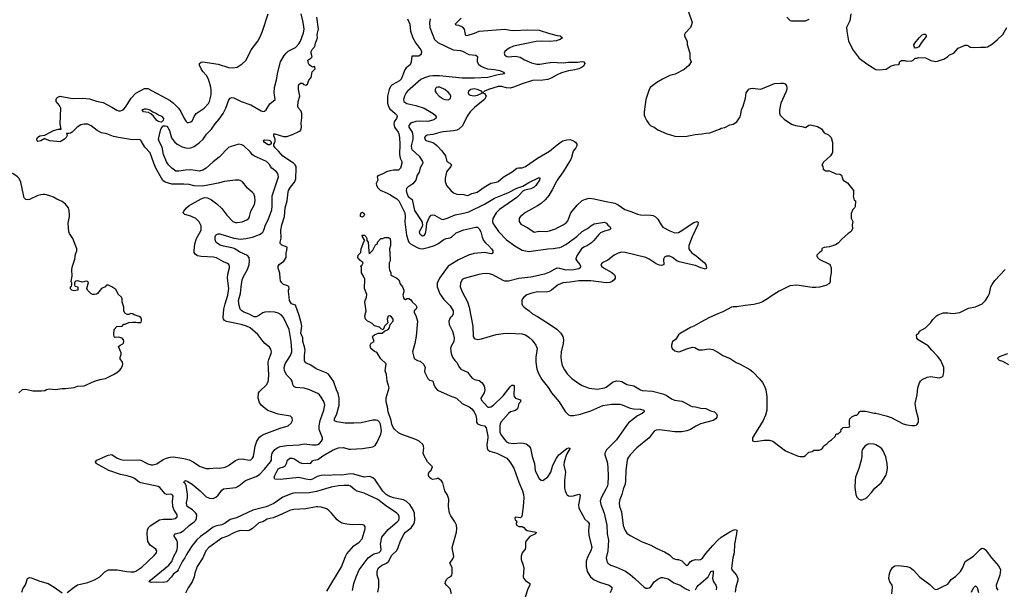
# Model space of a CAD drawing. Header units: inches. Extents: x 1771504 to 1971212, y 471788 to 643615.
# Tile 5 of 256: x 1833737 to 1845207, y 495403 to 502042. Entities that reach past the tile are written whole.
import ezdxf

# ---------------------------------------------------------------- set-up
doc = ezdxf.new("R2010")
doc.units = ezdxf.units.IN
doc.header["$MEASUREMENT"] = 0
for name, color, linetype in [('B8439', 7, 'Continuous'), ('B8449', 7, 'Continuous'), ('B8530', 7, 'Continuous'), ('B8540', 7, 'Continuous')]:
    doc.layers.add(name, color=color, linetype=linetype)

msp = doc.modelspace()

# ---------------------------------------------------------------- linework, layer by layer
at = {"layer": 'B8439', "color": 5}
for points, elevation in [([(1833726, 497694), (1833770, 497731), (1833810, 497736), (1833890, 497716), (1833990, 497716), (1834030, 497721), (1834050, 497731), (1834082, 497738), (1834150, 497731), (1834230, 497743), (1834270, 497743), (1834370, 497755), (1834410, 497771), (1834490, 497775), (1834610, 497828), (1834670, 497848), (1834738, 497862), (1834830, 497907), (1834869, 497930), (1834902, 497958), (1834918, 497978), (1834933, 498010), (1834937, 498030), (1834934, 498050), (1834909, 498090), (1834909, 498110), (1834920, 498140), (1834920, 498160), (1834888, 498232), (1834906, 498250), (1834937, 498263), (1834946, 498274), (1834949, 498290), (1834946, 498310), (1834930, 498329), (1834890, 498341), (1834850, 498338), (1834843, 498343), (1834838, 498350), (1834835, 498375), (1834838, 498430), (1834870, 498465), (1834930, 498472), (1834950, 498492), (1834967, 498493), (1835008, 498512), (1835050, 498518), (1835090, 498518), (1835110, 498511), (1835147, 498513), (1835158, 498530), (1835158, 498550), (1835148, 498570), (1835130, 498582), (1835070, 498602), (1835050, 498615), (1835030, 498618), (1835010, 498608), (1834990, 498608), (1834962, 498622), (1834949, 498649), (1834949, 498690), (1834929, 498750), (1834929, 498789), (1834922, 498810), (1834890, 498838), (1834857, 498897), (1834810, 498928), (1834770, 498948), (1834750, 498948), (1834731, 498929), (1834690, 498909), (1834642, 498850), (1834630, 498842), (1834610, 498838), (1834590, 498838), (1834570, 498848), (1834526, 498890), (1834518, 498910), (1834538, 498978), (1834526, 498990), (1834513, 498993), (1834470, 498982), (1834410, 498999), (1834390, 498995), (1834382, 498990), (1834374, 498970), (1834374, 498950), (1834378, 498938), (1834414, 498930), (1834414, 498890), (1834370, 498882), (1834346, 498890), (1834330, 498906), (1834328, 498930), (1834342, 498938), (1834346, 498950), (1834346, 498970), (1834338, 498990), (1834349, 499051), (1834346, 499130), (1834353, 499170), (1834378, 499250), (1834387, 499310), (1834401, 499350), (1834403, 499370), (1834358, 499490), (1834316, 499550), (1834309, 499570), (1834301, 499670), (1834317, 499750), (1834317, 499770), (1834314, 499814), (1834304, 499850), (1834272, 499892), (1834230, 499924), (1834170, 499949), (1834130, 499973), (1834090, 499989), (1834049, 500000)], 420), ([(1833984, 500000), (1833950, 499992), (1833850, 499946), (1833830, 499943), (1833810, 499946), (1833790, 499965), (1833784, 499983), (1833780, 500000)], 420), ([(1834290, 495368), (1834370, 495430), (1834410, 495454), (1834530, 495481), (1834610, 495514), (1834670, 495549), (1834730, 495609), (1834770, 495629), (1834872, 495632), (1834985, 495610), (1835030, 495606), (1835070, 495609), (1835090, 495616), (1835159, 495661), (1835304, 495796), (1835332, 495830), (1835336, 495850), (1835323, 495870), (1835259, 495919), (1835230, 495962), (1835222, 496050), (1835225, 496095), (1835237, 496123), (1835256, 496144), (1835366, 496214), (1835410, 496222), (1835510, 496220), (1835550, 496230), (1835570, 496250), (1835570, 496270), (1835533, 496333), (1835520, 496370), (1835518, 496430), (1835525, 496490), (1835519, 496499), (1835510, 496510), (1835494, 496514), (1835450, 496510), (1835430, 496518), (1835371, 496590), (1835350, 496602), (1835150, 496644), (1835130, 496652), (1835074, 496694), (1835050, 496706), (1834990, 496726), (1834910, 496742), (1834777, 496790), (1834628, 496870), (1834620, 496890), (1834636, 496910), (1834768, 496968), (1834810, 496973), (1834872, 496932), (1834915, 496915), (1834950, 496909), (1835130, 496913), (1835150, 496907), (1835230, 496866), (1835270, 496856), (1835290, 496856), (1835333, 496867), (1835410, 496915), (1835447, 496933), (1835490, 496945), (1835530, 496947), (1835650, 496928), (1835713, 496913), (1835757, 496890), (1835830, 496840), (1835851, 496830), (1835910, 496813), (1835950, 496810), (1836030, 496818), (1836070, 496816), (1836132, 496828), (1836170, 496845), (1836250, 496906), (1836290, 496922), (1836330, 496925), (1836410, 496907), (1836430, 496914), (1836450, 496930), (1836462, 496950), (1836479, 497070), (1836500, 497130), (1836530, 497175), (1836550, 497192), (1836584, 497210), (1836770, 497281), (1836865, 497310), (1836901, 497339), (1836914, 497370), (1836910, 497402), (1836890, 497420), (1836750, 497445), (1836669, 497470), (1836629, 497489), (1836596, 497510), (1836552, 497550), (1836530, 497581), (1836517, 497630), (1836521, 497690), (1836532, 497710), (1836612, 497788), (1836630, 497823), (1836637, 497850), (1836641, 497899), (1836630, 498050), (1836638, 498082), (1836667, 498150), (1836670, 498170), (1836662, 498202), (1836646, 498226), (1836594, 498270), (1836558, 498310), (1836512, 498372), (1836422, 498450), (1836380, 498470), (1836319, 498490), (1836145, 498525), (1836119, 498539), (1836110, 498550), (1836108, 498570), (1836117, 498670), (1836131, 498730), (1836162, 498830), (1836175, 498910), (1836157, 499030), (1836162, 499078), (1836181, 499150), (1836182, 499170), (1836172, 499190), (1836159, 499199), (1836110, 499221), (1836030, 499266), (1835994, 499274), (1835850, 499282), (1835810, 499291), (1835781, 499310), (1835770, 499330), (1835769, 499350), (1835778, 499430), (1835796, 499490), (1835852, 499590), (1835850, 499641), (1835827, 499687), (1835790, 499724), (1835730, 499754), (1835662, 499770), (1835643, 499790), (1835650, 499810), (1835681, 499850), (1835710, 499877), (1835850, 499956), (1835890, 499968), (1835926, 499966), (1835970, 499944), (1836035, 499895), (1836090, 499840), (1836150, 499763), (1836220, 499690), (1836250, 499678), (1836270, 499677), (1836330, 499685), (1836385, 499710), (1836405, 499730), (1836414, 499750), (1836429, 499810), (1836473, 499887), (1836479, 499930), (1836476, 499976), (1836469, 500000)], 380), ([(1837616, 495390), (1837629, 495470), (1837655, 495550), (1837690, 495630), (1837796, 495770), (1837850, 495810), (1837878, 495822), (1837926, 495834), (1837943, 495850), (1837947, 495870), (1837939, 495930), (1837957, 496010), (1838030, 496100), (1838136, 496190), (1838152, 496208), (1838159, 496230), (1838158, 496250), (1838150, 496272), (1838132, 496292), (1838000, 496380), (1837910, 496451), (1837750, 496522), (1837670, 496547), (1837643, 496563), (1837590, 496607), (1837570, 496613), (1837515, 496615), (1837450, 496610), (1837367, 496593), (1837196, 496544), (1837110, 496529), (1837030, 496523), (1836950, 496527), (1836910, 496520), (1836804, 496476), (1836696, 496404), (1836610, 496363), (1836454, 496326), (1836263, 496237), (1836190, 496216), (1836130, 496175), (1836090, 496154), (1836030, 496145), (1835990, 496127), (1835910, 496064), (1835842, 496018), (1835800, 495980), (1835739, 495901), (1835680, 495810), (1835661, 495770), (1835634, 495730), (1835585, 495630), (1835570, 495610), (1835530, 495585), (1835505, 495550), (1835450, 495492), (1835410, 495483), (1835333, 495487), (1835270, 495482), (1835246, 495490), (1835262, 495510), (1835475, 495685), (1835511, 495729), (1835534, 495790), (1835566, 495850), (1835576, 495890), (1835577, 495950), (1835570, 495970), (1835543, 496010), (1835534, 496030), (1835540, 496040), (1835550, 496050), (1835610, 496066), (1835650, 496089), (1835710, 496149), (1835770, 496190), (1835789, 496210), (1835798, 496230), (1835799, 496270), (1835790, 496290), (1835750, 496330), (1835690, 496367), (1835683, 496383), (1835681, 496410), (1835692, 496470), (1835692, 496512), (1835675, 496615), (1835661, 496641), (1835650, 496650), (1835657, 496663), (1835670, 496670), (1835690, 496665), (1835745, 496630), (1835839, 496550), (1835910, 496483), (1835950, 496465), (1835990, 496462), (1836023, 496477), (1836050, 496499), (1836090, 496558), (1836110, 496575), (1836254, 496590), (1836290, 496609), (1836368, 496672), (1836490, 496718), (1836530, 496741), (1836590, 496802), (1836660, 496890), (1836669, 496910), (1836670, 496950), (1836679, 496990), (1836708, 497032), (1836743, 497057), (1836770, 497067), (1836850, 497080), (1836992, 497088), (1837050, 497097), (1837150, 497086), (1837190, 497086), (1837210, 497091), (1837230, 497104), (1837254, 497130), (1837264, 497150), (1837264, 497170), (1837227, 497267), (1837227, 497310), (1837236, 497370), (1837281, 497490), (1837292, 497550), (1837283, 497583), (1837250, 497643), (1837230, 497670), (1837210, 497685), (1837115, 497730), (1837050, 497748), (1836955, 497755), (1836930, 497767), (1836919, 497790), (1836911, 497830), (1836900, 497850), (1836850, 497899), (1836821, 497950), (1836817, 497990), (1836828, 498030), (1836892, 498128), (1836907, 498170), (1836909, 498190), (1836900, 498290), (1836876, 498430), (1836810, 498570), (1836782, 498602), (1836750, 498621), (1836710, 498632), (1836650, 498639), (1836593, 498633), (1836570, 498627), (1836510, 498586), (1836490, 498578), (1836470, 498579), (1836409, 498609), (1836350, 498632), (1836323, 498650), (1836307, 498670), (1836292, 498710), (1836288, 498770), (1836311, 498850), (1836316, 498930), (1836330, 499011), (1836343, 499050), (1836391, 499130), (1836410, 499190), (1836416, 499230), (1836410, 499270), (1836390, 499292), (1836298, 499338), (1836236, 499376), (1836210, 499384), (1836110, 499401), (1836074, 499414), (1836027, 499447), (1836015, 499475), (1836013, 499510), (1836021, 499530), (1836030, 499540), (1836050, 499548), (1836070, 499547), (1836230, 499496), (1836310, 499486), (1836370, 499491), (1836450, 499507), (1836530, 499538), (1836552, 499550), (1836570, 499567), (1836582, 499590), (1836601, 499650), (1836632, 499710), (1836673, 499827), (1836680, 499870), (1836679, 499990), (1836683, 500000)], 360), ([(1837908, 495372), (1837920, 495430), (1837919, 495510), (1837902, 495570), (1837901, 495590), (1837901, 495610), (1837915, 495650), (1837950, 495682), (1838010, 495710), (1838037, 495730), (1838070, 495796), (1838130, 495855), (1838147, 495890), (1838173, 495970), (1838215, 496050), (1838233, 496070), (1838299, 496121), (1838331, 496170), (1838341, 496210), (1838335, 496290), (1838319, 496330), (1838281, 496390), (1838245, 496425), (1838210, 496445), (1838090, 496468), (1838030, 496493), (1838007, 496510), (1837969, 496549), (1837879, 496679), (1837850, 496704), (1837826, 496714), (1837810, 496717), (1837750, 496709), (1837630, 496746), (1837590, 496749), (1837490, 496734), (1837410, 496736), (1837350, 496731), (1837290, 496734), (1837250, 496730), (1837201, 496719), (1837150, 496688), (1837122, 496678), (1837070, 496687), (1836990, 496708), (1836770, 496684), (1836709, 496689), (1836703, 496703), (1836709, 496730), (1836750, 496806), (1836770, 496819), (1836809, 496831), (1836832, 496848), (1836846, 496870), (1836858, 496910), (1836885, 496930), (1836910, 496932), (1836930, 496927), (1837001, 496881), (1837030, 496869), (1837090, 496873), (1837112, 496868), (1837130, 496872), (1837150, 496899), (1837164, 496910), (1837210, 496918), (1837270, 496959), (1837390, 497029), (1837450, 497054), (1837510, 497055), (1837570, 497037), (1837590, 497035), (1837730, 497043), (1837850, 497063), (1837879, 497081), (1837903, 497117), (1837944, 497210), (1837953, 497250), (1837941, 497330), (1837930, 497350), (1837910, 497369), (1837890, 497376), (1837850, 497374), (1837716, 497344), (1837630, 497339), (1837530, 497340), (1837430, 497354), (1837406, 497366), (1837404, 497390), (1837431, 497450), (1837457, 497550), (1837460, 497630), (1837447, 497687), (1837427, 497730), (1837392, 497830), (1837335, 497910), (1837307, 497927), (1837190, 497971), (1837130, 498016), (1837070, 498044), (1837059, 498059), (1837054, 498070), (1837053, 498130), (1837061, 498190), (1837054, 498230), (1837036, 498290), (1837034, 498333), (1837014, 498390), (1837024, 498470), (1837017, 498510), (1836994, 498594), (1836950, 498715), (1836904, 498730), (1836879, 498770), (1836874, 498846), (1836868, 498870), (1836868, 498890), (1836875, 498910), (1836874, 498930), (1836860, 498940), (1836810, 498955), (1836790, 498974), (1836777, 498997), (1836770, 499030), (1836769, 499089), (1836748, 499148), (1836750, 499171), (1836761, 499190), (1836813, 499227), (1836841, 499270), (1836840, 499320), (1836850, 499354), (1836852, 499392), (1836790, 499413), (1836772, 499432), (1836772, 499450), (1836784, 499496), (1836780, 499590), (1836790, 499650), (1836821, 499750), (1836830, 499850), (1836854, 499930), (1836860, 500000)], 340), ([(1838055, 500000), (1838073, 499990), (1838130, 499953), (1838152, 499932), (1838225, 499790), (1838229, 499750), (1838225, 499685), (1838244, 499530), (1838261, 499470), (1838270, 499450), (1838290, 499428), (1838368, 499388), (1838397, 499377), (1838430, 499373), (1838509, 499391), (1838570, 499410), (1838610, 499430), (1838678, 499482), (1838707, 499493), (1838750, 499500), (1838769, 499509), (1838823, 499557), (1838910, 499594), (1839050, 499624), (1839070, 499623), (1839090, 499604), (1839109, 499570), (1839126, 499506), (1839142, 499470), (1839162, 499442), (1839199, 499410), (1839235, 499370), (1839247, 499350), (1839250, 499328), (1839242, 499318), (1839230, 499313), (1839150, 499327), (1839030, 499319), (1838964, 499296), (1838850, 499242), (1838729, 499170), (1838627, 499030), (1838600, 498970), (1838599, 498930), (1838630, 498848), (1838680, 498780), (1838750, 498706), (1838777, 498670), (1838786, 498650), (1838786, 498610), (1838770, 498583), (1838753, 498567), (1838737, 498530), (1838742, 498490), (1838779, 498410), (1838791, 498371), (1838797, 498330), (1838795, 498290), (1838761, 498230), (1838756, 498210), (1838763, 498150), (1838778, 498110), (1838806, 498070), (1838830, 498045), (1838860, 497990), (1838877, 497970), (1838955, 497935), (1838987, 497887), (1839010, 497865), (1839037, 497850), (1839090, 497838), (1839124, 497810), (1839147, 497770), (1839156, 497730), (1839146, 497694), (1839110, 497632), (1839113, 497610), (1839190, 497528), (1839210, 497525), (1839227, 497530), (1839258, 497550), (1839370, 497657), (1839450, 497764), (1839470, 497782), (1839490, 497784), (1839497, 497770), (1839499, 497750), (1839492, 497670), (1839496, 497650), (1839513, 497633), (1839572, 497612), (1839573, 497590), (1839553, 497567), (1839535, 497505), (1839512, 497488), (1839456, 497470), (1839430, 497451), (1839344, 497350), (1839335, 497330), (1839332, 497310), (1839330, 497230), (1839350, 497196), (1839390, 497145), (1839410, 497124), (1839430, 497112), (1839490, 497101), (1839570, 497110), (1839608, 497108), (1839637, 497097), (1839671, 497071), (1839687, 497047), (1839709, 496950), (1839734, 496870), (1839741, 496790), (1839748, 496770), (1839790, 496693), (1839810, 496674), (1839830, 496671), (1839890, 496713), (1839924, 496770), (1839949, 496851), (1839990, 496930), (1840000, 496944)], 340), ([(1838255, 500000), (1838263, 499983), (1838310, 499945), (1838337, 499817), (1838422, 499690), (1838428, 499652), (1838424, 499630), (1838389, 499570), (1838393, 499550), (1838410, 499533), (1838430, 499523), (1838450, 499527), (1838464, 499550), (1838473, 499590), (1838480, 499670), (1838510, 499741), (1838530, 499762), (1838550, 499767), (1838570, 499762), (1838650, 499718), (1838670, 499714), (1838730, 499733), (1838810, 499769), (1838890, 499782), (1838970, 499803), (1839150, 499892), (1839270, 499960), (1839366, 500000)], 360), ([(1838921, 500000), (1838950, 499993), (1838970, 499997), (1838975, 500000)], 380), ([(1839558, 500000), (1839530, 499970), (1839325, 499830), (1839287, 499790), (1839250, 499725), (1839244, 499690), (1839247, 499670), (1839314, 499574), (1839410, 499477), (1839505, 499405), (1839590, 499355), (1839670, 499340), (1839890, 499373), (1839950, 499376), (1840000, 499383)], 360), ([(1839907, 500000), (1839904, 499996), (1839859, 499941), (1839810, 499899), (1839769, 499871), (1839630, 499795), (1839573, 499750), (1839555, 499730), (1839555, 499690), (1839577, 499657), (1839657, 499617), (1839730, 499564), (1839790, 499578), (1839870, 499574), (1839910, 499581), (1839990, 499609), (1840000, 499615)], 380), ([(1838768, 495350), (1838750, 495410), (1838708, 495450), (1838695, 495470), (1838697, 495490), (1838710, 495516), (1838730, 495537), (1838763, 495557), (1838773, 495570), (1838777, 495590), (1838777, 495657), (1838749, 495710), (1838783, 495757), (1838793, 495787), (1838774, 495890), (1838827, 496070), (1838831, 496110), (1838826, 496150), (1838807, 496190), (1838758, 496258), (1838745, 496290), (1838732, 496370), (1838735, 496455), (1838720, 496500), (1838689, 496550), (1838665, 496645), (1838650, 496666), (1838610, 496698), (1838594, 496690), (1838550, 496684), (1838529, 496690), (1838509, 496710), (1838498, 496730), (1838498, 496750), (1838509, 496771), (1838529, 496791), (1838546, 496830), (1838489, 496890), (1838447, 496967), (1838439, 496990), (1838446, 497050), (1838442, 497070), (1838432, 497090), (1838390, 497130), (1838350, 497151), (1838190, 497207), (1838149, 497229), (1838106, 497266), (1838089, 497290), (1838071, 497330), (1838066, 497370), (1838030, 497470), (1838022, 497530), (1838005, 497590), (1838006, 497634), (1838040, 497750), (1838019, 497830), (1838010, 497906), (1837995, 497950), (1838005, 498030), (1837944, 498090), (1837900, 498160), (1837890, 498169), (1837870, 498174), (1837829, 498210), (1837821, 498250), (1837830, 498271), (1837866, 498290), (1837847, 498347), (1837850, 498355), (1837870, 498371), (1837912, 498388), (1837958, 498390), (1837988, 498412), (1838030, 498433), (1838045, 498450), (1838053, 498490), (1838087, 498530), (1838089, 498550), (1838070, 498579), (1838050, 498589), (1838030, 498588), (1838018, 498550), (1838024, 498510), (1837988, 498472), (1837972, 498428), (1837950, 498435), (1837930, 498459), (1837870, 498476), (1837842, 498502), (1837810, 498522), (1837790, 498528), (1837765, 498550), (1837757, 498590), (1837772, 498650), (1837759, 498750), (1837760, 498770), (1837777, 498810), (1837781, 498841), (1837754, 498910), (1837756, 499016), (1837747, 499047), (1837719, 499090), (1837718, 499158), (1837706, 499170), (1837722, 499178), (1837738, 499210), (1837701, 499241), (1837678, 499270), (1837682, 499298), (1837713, 499327), (1837714, 499370), (1837746, 499454), (1837758, 499470), (1837729, 499510), (1837728, 499530), (1837754, 499530), (1837770, 499514), (1837782, 499490), (1837782, 499470), (1837795, 499450), (1837803, 499343), (1837810, 499314), (1837850, 499354), (1837883, 499417), (1837906, 499430), (1837906, 499450), (1837946, 499490), (1837967, 499493), (1837990, 499502), (1838030, 499502), (1838051, 499490), (1838058, 499450), (1838056, 499410), (1838046, 499370), (1838054, 499250), (1838052, 499230), (1838042, 499210), (1838042, 499150), (1838045, 499125), (1838062, 499090), (1838062, 499070), (1838077, 499057), (1838131, 499031), (1838152, 499010), (1838162, 498990), (1838166, 498966), (1838198, 498930), (1838212, 498888), (1838212, 498870), (1838201, 498830), (1838212, 498792), (1838230, 498782), (1838250, 498791), (1838271, 498791), (1838290, 498782), (1838310, 498754), (1838350, 498714), (1838362, 498690), (1838350, 498666), (1838333, 498647), (1838332, 498630), (1838350, 498594), (1838371, 498529), (1838354, 498354), (1838340, 498270), (1838315, 498170), (1838327, 498110), (1838336, 498090), (1838370, 498070), (1838402, 498062), (1838445, 498025), (1838461, 497990), (1838453, 497950), (1838457, 497930), (1838490, 497861), (1838510, 497841), (1838550, 497832), (1838561, 497790), (1838576, 497756), (1838606, 497726), (1838750, 497657), (1838826, 497630), (1838890, 497570), (1838974, 497530), (1839006, 497506), (1839030, 497473), (1839050, 497430), (1839060, 497390), (1839060, 497350), (1839072, 497332), (1839110, 497317), (1839150, 497310), (1839170, 497286), (1839189, 497190), (1839190, 497170), (1839178, 497090), (1839181, 497050), (1839190, 497030), (1839215, 497015), (1839294, 496990), (1839390, 496945), (1839411, 496930), (1839445, 496890), (1839495, 496815), (1839551, 496651), (1839594, 496550), (1839605, 496510), (1839609, 496470), (1839602, 496370), (1839587, 496253), (1839570, 496235), (1839517, 496243), (1839510, 496242), (1839505, 496230), (1839510, 496212), (1839522, 496202), (1839527, 496190), (1839522, 496170), (1839525, 496150), (1839550, 496135), (1839590, 496134), (1839610, 496122), (1839630, 496100), (1839650, 496090), (1839752, 496070), (1839745, 496050), (1839681, 496019), (1839639, 495970), (1839631, 495950), (1839631, 495890), (1839625, 495870), (1839590, 495830), (1839579, 495790), (1839580, 495750), (1839604, 495684), (1839610, 495650), (1839602, 495550), (1839611, 495530), (1839630, 495507), (1839678, 495470), (1839679, 495450), (1839656, 495410), (1839625, 495310)], 320), ([(1840000, 499145), (1839995, 499145), (1839970, 499135), (1839910, 499100), (1839850, 499076), (1839690, 499040), (1839550, 499026), (1839430, 498996), (1839390, 498995), (1839370, 499001), (1839250, 499067), (1839210, 499080), (1839170, 499085), (1839130, 499082), (1839087, 499073), (1838913, 499027), (1838890, 499013), (1838872, 498970), (1838870, 498930), (1838893, 498870), (1838953, 498753), (1838973, 498690), (1839014, 498470), (1839019, 498350), (1839030, 498331), (1839042, 498322), (1839070, 498315), (1839117, 498323), (1839287, 498373), (1839370, 498385), (1839430, 498388), (1839590, 498381), (1839630, 498369), (1839670, 498343), (1839707, 498307), (1839749, 498250), (1839764, 498210), (1839750, 498110), (1839750, 498050), (1839761, 497970), (1839783, 497910), (1839821, 497850), (1839897, 497750), (1839932, 497692), (1840000, 497614)], 360), ([(1840000, 498943), (1839932, 498888), (1839906, 498874), (1839870, 498867), (1839770, 498871), (1839704, 498856), (1839646, 498834), (1839611, 498810), (1839596, 498790), (1839588, 498770), (1839587, 498730), (1839595, 498710), (1839614, 498690), (1839671, 498650), (1839710, 498613), (1839770, 498582), (1839910, 498494), (1839996, 498436), (1840000, 498431)], 380), ([(1837317, 495383), (1837487, 495667), (1837534, 495786), (1837550, 495817), (1837630, 495910), (1837690, 495953), (1837725, 495990), (1837763, 496110), (1837762, 496130), (1837750, 496150), (1837730, 496156), (1837690, 496160), (1837610, 496156), (1837550, 496161), (1837490, 496176), (1837456, 496196), (1837434, 496214), (1837370, 496292), (1837329, 496330), (1837310, 496341), (1837250, 496359), (1837210, 496366), (1837190, 496365), (1837070, 496340), (1836930, 496334), (1836890, 496326), (1836757, 496263), (1836690, 496237), (1836620, 496220), (1836569, 496191), (1836523, 496177), (1836450, 496112), (1836410, 496090), (1836390, 496084), (1836310, 496088), (1836270, 496079), (1836230, 496063), (1836158, 496022), (1836090, 495998), (1835940, 495890), (1835907, 495850), (1835870, 495770), (1835805, 495670), (1835777, 495590), (1835770, 495549), (1835748, 495492), (1835700, 495420), (1835670, 495359)], 380), ([(1833764, 495370), (1833774, 495410), (1833804, 495456), (1833830, 495528), (1833850, 495542), (1833870, 495539), (1833970, 495498), (1834070, 495470), (1834139, 495430), (1834230, 495361)], 380)]:
    msp.add_lwpolyline(points, dxfattribs=dict(at, elevation=elevation))
at = {"layer": 'B8439', "color": 5, "elevation": 320}
msp.add_lwpolyline([(1837730, 499741), (1837709, 499749), (1837706, 499770), (1837715, 499790), (1837730, 499797), (1837750, 499785), (1837755, 499770), (1837743, 499750)], close=True, dxfattribs=at)
at = {"layer": 'B8449', "color": 5}
for points, elevation in [([(1843449, 500000), (1843446, 499986), (1843458, 499938), (1843474, 499930), (1843470, 499866), (1843462, 499850), (1843442, 499830), (1843424, 499784), (1843422, 499730), (1843442, 499690), (1843436, 499650), (1843438, 499610), (1843425, 499575), (1843390, 499549), (1843315, 499485), (1843270, 499439), (1843241, 499419), (1843170, 499395), (1843110, 499388), (1843090, 499378), (1843082, 499370), (1843082, 499350), (1843077, 499343), (1843054, 499330), (1843024, 499296), (1843022, 499290), (1843032, 499270), (1843050, 499252), (1843170, 499194), (1843180, 499180), (1843192, 499150), (1843192, 499092), (1843178, 499030), (1843178, 498990), (1843171, 498969), (1843130, 498944), (1843054, 498926), (1843010, 498921), (1842970, 498921), (1842790, 498949), (1842710, 498941), (1842583, 498877), (1842490, 498821), (1842450, 498789), (1842390, 498755), (1842350, 498738), (1842290, 498721), (1842188, 498712), (1842090, 498695), (1842050, 498696), (1842029, 498691), (1841930, 498636), (1841870, 498615), (1841771, 498570), (1841670, 498517), (1841590, 498469), (1841550, 498453), (1841430, 498384), (1841411, 498369), (1841390, 498329), (1841371, 498310), (1841341, 498290), (1841331, 498250), (1841331, 498230), (1841338, 498210), (1841370, 498183), (1841410, 498171), (1841430, 498174), (1841496, 498204), (1841570, 498224), (1841601, 498221), (1841650, 498194), (1841690, 498194), (1841770, 498205), (1841810, 498197), (1841870, 498169), (1841929, 498129), (1842015, 498095), (1842085, 498045), (1842130, 498027), (1842244, 497964), (1842278, 497938), (1842357, 497857), (1842392, 497812), (1842415, 497770), (1842428, 497730), (1842440, 497650), (1842440, 497490), (1842426, 497434), (1842399, 497370), (1842285, 497190), (1842275, 497170), (1842272, 497132), (1842306, 497126), (1842410, 497141), (1842470, 497141), (1842510, 497131), (1842657, 497017), (1842804, 496956), (1842830, 496951), (1842870, 496951), (1842890, 496962), (1842930, 497002), (1842970, 497011), (1842990, 497025), (1843050, 497025), (1843070, 497032), (1843088, 497050), (1843103, 497077), (1843140, 497100), (1843169, 497131), (1843195, 497145), (1843235, 497185), (1843250, 497214), (1843270, 497214), (1843290, 497234), (1843302, 497238), (1843306, 497270), (1843322, 497278), (1843326, 497290), (1843387, 497293), (1843402, 497298), (1843406, 497310), (1843402, 497322), (1843402, 497370), (1843409, 497391), (1843430, 497412), (1843468, 497432), (1843490, 497434), (1843510, 497454), (1843518, 497470), (1843530, 497478), (1843590, 497478), (1843690, 497456), (1843710, 497456), (1843830, 497427), (1843890, 497406), (1844030, 497331), (1844070, 497321), (1844130, 497311), (1844170, 497312), (1844190, 497322), (1844208, 497350), (1844209, 497390), (1844181, 497490), (1844169, 497570), (1844192, 497668), (1844201, 497750), (1844219, 497810), (1844230, 497831), (1844249, 497850), (1844310, 497877), (1844350, 497884), (1844450, 497867), (1844482, 497878), (1844494, 497890), (1844502, 497938), (1844504, 497990), (1844469, 498070), (1844430, 498121), (1844361, 498190), (1844321, 498241), (1844202, 498310), (1844188, 498330), (1844186, 498370), (1844210, 498394), (1844218, 498410), (1844288, 498450), (1844320, 498480), (1844350, 498512), (1844374, 498546), (1844418, 498590), (1844438, 498602), (1844495, 498625), (1844550, 498627), (1844610, 498617), (1844690, 498631), (1844790, 498679), (1844870, 498694), (1844950, 498731), (1844989, 498770), (1845020, 498820), (1845034, 498850), (1845052, 498930), (1845064, 498956), (1845097, 499003), (1845216, 499130)], 420), ([(1840000, 499615), (1840070, 499653), (1840104, 499676), (1840124, 499696), (1840159, 499790), (1840230, 499881), (1840290, 499933), (1840330, 499952), (1840370, 499963), (1840430, 499956), (1840550, 499927), (1840670, 499903), (1840710, 499884), (1840785, 499830), (1840870, 499803), (1840935, 499775), (1840970, 499768), (1841090, 499765), (1841118, 499758), (1841144, 499744), (1841170, 499716), (1841208, 499650), (1841230, 499624), (1841310, 499581), (1841370, 499559), (1841410, 499563), (1841430, 499573), (1841590, 499679), (1841631, 499691), (1841642, 499682), (1841637, 499650), (1841570, 499510), (1841538, 499430), (1841532, 499410), (1841533, 499373), (1841547, 499347), (1841566, 499326), (1841618, 499290), (1841714, 499210), (1841730, 499190), (1841735, 499170), (1841739, 499150), (1841730, 499135), (1841670, 499151), (1841610, 499179), (1841570, 499185), (1841419, 499219), (1841392, 499232), (1841340, 499270), (1841310, 499285), (1841273, 499287), (1841247, 499273), (1841237, 499250), (1841241, 499190), (1841230, 499181), (1841210, 499179), (1841190, 499181), (1841150, 499197), (1841070, 499251), (1841030, 499270), (1840790, 499330), (1840750, 499333), (1840710, 499320), (1840663, 499297), (1840590, 499241), (1840521, 499210), (1840507, 499190), (1840514, 499170), (1840538, 499150), (1840636, 499096), (1840666, 499070), (1840675, 499050), (1840674, 499030), (1840663, 499010), (1840638, 498990), (1840610, 498980), (1840570, 498977), (1840390, 498997), (1840250, 499000), (1840150, 498982), (1840065, 498975), (1840010, 498951), (1840000, 498943)], 380), ([(1840000, 499383), (1840030, 499387), (1840050, 499393), (1840098, 499422), (1840226, 499514), (1840290, 499575), (1840352, 499608), (1840390, 499639), (1840430, 499661), (1840550, 499682), (1840573, 499670), (1840590, 499647), (1840611, 499630), (1840623, 499610), (1840608, 499592), (1840550, 499579), (1840504, 499556), (1840482, 499538), (1840426, 499470), (1840397, 499443), (1840350, 499412), (1840308, 499392), (1840280, 499370), (1840227, 499290), (1840216, 499256), (1840215, 499250), (1840227, 499230), (1840262, 499190), (1840272, 499170), (1840268, 499150), (1840250, 499140), (1840192, 499128), (1840110, 499124), (1840086, 499126), (1840030, 499144), (1840000, 499145)], 360), ([(1840000, 498431), (1840042, 498390), (1840065, 498350), (1840072, 498310), (1840069, 498270), (1840046, 498170), (1840041, 498110), (1840044, 498070), (1840058, 498010), (1840082, 497962), (1840116, 497916), (1840170, 497862), (1840250, 497801), (1840290, 497780), (1840370, 497749), (1840470, 497737), (1840550, 497750), (1840570, 497761), (1840650, 497823), (1840690, 497832), (1840731, 497830), (1840750, 497825), (1840810, 497792), (1840890, 497776), (1840970, 497728), (1840990, 497722), (1841108, 497712), (1841230, 497683), (1841267, 497667), (1841330, 497622), (1841366, 497606), (1841450, 497596), (1841490, 497578), (1841550, 497540), (1841570, 497534), (1841610, 497532), (1841670, 497516), (1841730, 497510), (1841784, 497484), (1841830, 497470), (1841856, 497450), (1841864, 497430), (1841860, 497410), (1841846, 497390), (1841815, 497370), (1841668, 497332), (1841614, 497306), (1841550, 497266), (1841510, 497251), (1841450, 497240), (1841370, 497237), (1841190, 497263), (1841150, 497258), (1841130, 497245), (1841069, 497170), (1840926, 497054), (1840848, 496970), (1840821, 496930), (1840815, 496910), (1840799, 496790), (1840796, 496670), (1840790, 496630), (1840769, 496570), (1840753, 496510), (1840728, 496450), (1840720, 496410), (1840725, 496370), (1840746, 496306), (1840769, 496149), (1840777, 496117), (1840790, 496088), (1840810, 496059), (1840847, 496030), (1840990, 495956), (1841090, 495916), (1841158, 495878), (1841250, 495842), (1841305, 495805), (1841350, 495761), (1841391, 495751), (1841410, 495751), (1841450, 495735), (1841490, 495695), (1841510, 495682), (1841530, 495697), (1841552, 495728), (1841570, 495740), (1841610, 495750), (1841650, 495747), (1841669, 495751), (1841690, 495766), (1841730, 495822), (1841810, 495914), (1841870, 495976), (1841910, 496010), (1842010, 496074), (1842050, 496094), (1842070, 496100), (1842090, 496091), (1842087, 496050), (1842065, 495930), (1842061, 495830), (1842046, 495770), (1842029, 495650), (1842033, 495630), (1842088, 495570), (1842102, 495530), (1842103, 495510), (1842078, 495430), (1842071, 495370)], 380), ([(1845260, 498020), (1845190, 498059), (1845150, 498070), (1845132, 498090), (1845139, 498110), (1845150, 498118), (1845247, 498153)], 380), ([(1840000, 497614), (1840020, 497590), (1840090, 497477), (1840130, 497437), (1840150, 497430), (1840188, 497428), (1840270, 497443), (1840390, 497482), (1840530, 497547), (1840630, 497560), (1840730, 497562), (1840755, 497555), (1840850, 497513), (1840890, 497506), (1840970, 497504), (1841007, 497490), (1841011, 497470), (1840990, 497452), (1840933, 497427), (1840830, 497344), (1840806, 497314), (1840690, 497145), (1840573, 497030), (1840552, 496990), (1840553, 496970), (1840581, 496890), (1840590, 496830), (1840593, 496713), (1840588, 496632), (1840584, 496610), (1840566, 496570), (1840509, 496470), (1840500, 496430), (1840508, 496390), (1840545, 496290), (1840578, 496150), (1840582, 496050), (1840598, 495978), (1840590, 495850), (1840570, 495770), (1840575, 495730), (1840590, 495710), (1840625, 495685), (1840690, 495662), (1840793, 495613), (1840850, 495575), (1840904, 495530), (1841010, 495430), (1841030, 495418), (1841050, 495415), (1841070, 495420), (1841090, 495434), (1841130, 495489), (1841170, 495521), (1841210, 495541), (1841230, 495543), (1841290, 495527), (1841359, 495479), (1841432, 495452), (1841490, 495414), (1841541, 495390)], 360), ([(1840000, 496944), (1840019, 496970), (1840110, 497046), (1840130, 497054), (1840150, 497050), (1840107, 496973), (1840080, 496890), (1840075, 496850), (1840094, 496770), (1840083, 496677), (1840084, 496584), (1840090, 496550), (1840103, 496523), (1840110, 496510), (1840130, 496494), (1840150, 496490), (1840190, 496494), (1840250, 496513), (1840265, 496505), (1840263, 496470), (1840247, 496387), (1840249, 496350), (1840320, 496220), (1840357, 496190), (1840371, 496170), (1840364, 496090), (1840366, 496034), (1840403, 495890), (1840390, 495850), (1840355, 495785), (1840337, 495730), (1840337, 495670), (1840349, 495610), (1840358, 495590), (1840387, 495547), (1840430, 495513), (1840490, 495488), (1840603, 495450), (1840635, 495430), (1840636, 495410), (1840616, 495364)], 340), ([(1843897, 495350), (1843906, 495430), (1843900, 495450), (1843872, 495492), (1843861, 495530), (1843867, 495570), (1843879, 495610), (1843904, 495656), (1843930, 495676), (1843970, 495680), (1844070, 495668), (1844110, 495656), (1844150, 495627), (1844224, 495544), (1844340, 495460), (1844390, 495410), (1844410, 495401), (1844430, 495404), (1844490, 495436), (1844550, 495462), (1844590, 495519), (1844644, 495556), (1844696, 495610), (1844720, 495650), (1844751, 495729), (1844850, 495790), (1844930, 495873), (1844950, 495884), (1844970, 495879), (1844990, 495862), (1845059, 495770), (1845139, 495679), (1845156, 495650), (1845161, 495630), (1845154, 495570), (1845113, 495450), (1845117, 495417), (1845130, 495393)], 380), ([(1841610, 495398), (1841627, 495430), (1841644, 495450), (1841758, 495550), (1841790, 495612), (1841810, 495620), (1841815, 495615), (1841816, 495596), (1841807, 495530), (1841819, 495490), (1841847, 495450), (1841854, 495430), (1841850, 495399)], 360), ([(1844825, 495370), (1844850, 495419), (1844870, 495443), (1844890, 495426), (1844908, 495368)], 360)]:
    msp.add_lwpolyline(points, dxfattribs=dict(at, elevation=elevation))
at = {"layer": 'B8449', "color": 5, "elevation": 420}
msp.add_lwpolyline([(1843630, 497097), (1843612, 497090), (1843582, 497070), (1843551, 497030), (1843546, 497010), (1843547, 496950), (1843541, 496910), (1843514, 496810), (1843474, 496710), (1843468, 496672), (1843465, 496590), (1843477, 496510), (1843490, 496478), (1843510, 496456), (1843530, 496446), (1843550, 496446), (1843590, 496461), (1843610, 496479), (1843659, 496530), (1843699, 496581), (1843774, 496646), (1843827, 496730), (1843840, 496770), (1843845, 496810), (1843841, 496870), (1843826, 496946), (1843797, 497017), (1843780, 497040), (1843759, 497059), (1843710, 497089), (1843690, 497094)], close=True, dxfattribs=at)
at = {"layer": 'B8530', "color": 5}
for points, elevation in [([(1836469, 500000), (1836467, 500007), (1836450, 500029), (1836390, 500079), (1836332, 500152), (1836307, 500167), (1836290, 500172), (1836248, 500172), (1836122, 500158), (1836050, 500138), (1835870, 500100), (1835770, 500104), (1835710, 500120), (1835650, 500127), (1835510, 500127), (1835430, 500147), (1835406, 500166), (1835323, 500310), (1835298, 500370), (1835259, 500490), (1835196, 500556), (1835151, 500631), (1835141, 500641), (1835127, 500647), (1835050, 500643), (1834889, 500669), (1834830, 500682), (1834752, 500710), (1834690, 500723), (1834639, 500750), (1834570, 500806), (1834530, 500824), (1834490, 500826), (1834450, 500816), (1834405, 500790), (1834350, 500733), (1834330, 500720), (1834310, 500715), (1834284, 500716), (1834282, 500710), (1834287, 500707), (1834291, 500691), (1834279, 500670), (1834258, 500650), (1834210, 500619), (1834088, 500630), (1834038, 500650), (1834030, 500658), (1833982, 500630), (1833950, 500621), (1833939, 500630), (1833937, 500650), (1833943, 500670), (1833970, 500688), (1834030, 500696), (1834130, 500750), (1834190, 500767), (1834215, 500765), (1834226, 500770), (1834214, 500774), (1834216, 500784), (1834208, 500828), (1834216, 501010), (1834202, 501042), (1834163, 501090), (1834162, 501110), (1834170, 501130), (1834180, 501140), (1834210, 501152), (1834350, 501125), (1834468, 501128), (1834550, 501118), (1834630, 501094), (1834710, 501076), (1834810, 501023), (1834867, 500987), (1834890, 500979), (1834910, 500980), (1834930, 500987), (1834950, 501001), (1834970, 501024), (1835034, 501126), (1835090, 501185), (1835190, 501240), (1835230, 501240), (1835490, 501102), (1835530, 501069), (1835586, 501010), (1835613, 500973), (1835650, 500899), (1835677, 500857), (1835690, 500845), (1835703, 500843), (1835730, 500850), (1835751, 500869), (1835770, 500913), (1835793, 500947), (1835888, 501012), (1835936, 501064), (1835950, 501090), (1835966, 501166), (1835966, 501230), (1835960, 501270), (1835936, 501350), (1835912, 501392), (1835870, 501440), (1835850, 501470), (1835832, 501510), (1835833, 501530), (1835850, 501547), (1835870, 501550), (1836050, 501522), (1836170, 501486), (1836221, 501479), (1836270, 501490), (1836330, 501526), (1836377, 501570), (1836433, 501690), (1836510, 501790), (1836538, 501842), (1836567, 501910), (1836631, 502110)], 380), ([(1836683, 500000), (1836754, 500210), (1836746, 500250), (1836730, 500270), (1836673, 500310), (1836658, 500330), (1836650, 500352), (1836611, 500390), (1836471, 500451), (1836448, 500468), (1836421, 500501), (1836347, 500570), (1836324, 500584), (1836290, 500590), (1836190, 500562), (1836168, 500552), (1836060, 500440), (1835990, 500387), (1835908, 500310), (1835871, 500289), (1835830, 500278), (1835730, 500292), (1835668, 500288), (1835590, 500276), (1835558, 500278), (1835508, 500310), (1835470, 500352), (1835446, 500386), (1835412, 500470), (1835398, 500558), (1835363, 500623), (1835356, 500650), (1835376, 500750), (1835386, 500774), (1835410, 500804), (1835430, 500806), (1835450, 500800), (1835464, 500784), (1835481, 500750), (1835506, 500666), (1835540, 500620), (1835572, 500592), (1835630, 500559), (1835686, 500546), (1835730, 500547), (1835770, 500564), (1835833, 500610), (1835875, 500650), (1835914, 500706), (1835973, 500767), (1836015, 500830), (1836059, 500881), (1836107, 500950), (1836138, 501010), (1836174, 501107), (1836190, 501128), (1836210, 501135), (1836230, 501133), (1836319, 501090), (1836429, 501049), (1836550, 500980), (1836570, 500973), (1836590, 500977), (1836609, 500990), (1836650, 501061), (1836714, 501110), (1836703, 501190), (1836707, 501250), (1836730, 501342), (1836744, 501430), (1836777, 501550), (1836817, 501623), (1836844, 501656), (1836866, 501674), (1836950, 501718), (1836990, 501760), (1837010, 501792), (1837045, 501890), (1837050, 501930), (1837044, 501984), (1837037, 502030), (1837015, 502110)], 360), ([(1836860, 500000), (1836861, 500010), (1836870, 500050), (1836890, 500090), (1836938, 500150), (1836953, 500187), (1836957, 500310), (1836956, 500330), (1836945, 500350), (1836927, 500370), (1836802, 500450), (1836754, 500510), (1836712, 500550), (1836697, 500570), (1836697, 500590), (1836710, 500612), (1836714, 500630), (1836714, 500650), (1836697, 500690), (1836696, 500704), (1836698, 500710), (1836710, 500713), (1836810, 500680), (1836850, 500682), (1836916, 500704), (1836997, 500743), (1837010, 500750), (1837018, 500770), (1837021, 500790), (1837015, 500835), (1837023, 500897), (1837022, 500950), (1837015, 500975), (1836984, 501010), (1836976, 501030), (1836983, 501090), (1837000, 501150), (1836985, 501230), (1836985, 501270), (1836990, 501285), (1837010, 501302), (1837030, 501302), (1837045, 501285), (1837070, 501279), (1837089, 501290), (1837104, 501336), (1837133, 501370), (1837145, 501435), (1837179, 501470), (1837175, 501490), (1837170, 501495), (1837150, 501488), (1837135, 501495), (1837110, 501515), (1837101, 501530), (1837093, 501570), (1837130, 501593), (1837143, 501610), (1837133, 501650), (1837134, 501670), (1837146, 501694), (1837176, 501730), (1837185, 501770), (1837207, 501830), (1837201, 501870), (1837217, 501930), (1837199, 502070)], 340), ([(1838253, 502050), (1838282, 501990), (1838291, 501910), (1838318, 501830), (1838350, 501770), (1838412, 501690), (1838417, 501670), (1838415, 501645), (1838408, 501632), (1838385, 501615), (1838305, 501615), (1838299, 501550), (1838284, 501516), (1838241, 501479), (1838224, 501456), (1838182, 501350), (1838162, 501330), (1838076, 501284), (1838057, 501263), (1838041, 501230), (1838022, 501150), (1838021, 501070), (1838032, 501030), (1838050, 501004), (1838113, 500950), (1838129, 500930), (1838133, 500913), (1838126, 500890), (1838101, 500850), (1838096, 500830), (1838098, 500810), (1838105, 500790), (1838146, 500730), (1838153, 500710), (1838160, 500670), (1838164, 500590), (1838161, 500470), (1838170, 500430), (1838188, 500390), (1838190, 500370), (1838173, 500310), (1838150, 500290), (1838090, 500289), (1838050, 500282), (1838010, 500269), (1837959, 500241), (1837910, 500221), (1837900, 500210), (1837909, 500170), (1837889, 500131), (1837895, 500110), (1837910, 500083), (1837936, 500056), (1838010, 500024), (1838055, 500000)], 340), ([(1838520, 502050), (1838511, 502010), (1838516, 501950), (1838570, 501813), (1838610, 501776), (1838787, 501690), (1838870, 501682), (1838895, 501675), (1838970, 501638), (1839050, 501629), (1839071, 501611), (1839066, 501570), (1839068, 501550), (1839083, 501523), (1839104, 501504), (1839143, 501483), (1839188, 501468), (1839270, 501463), (1839331, 501450), (1839375, 501430), (1839385, 501410), (1839310, 501401), (1839190, 501369), (1839030, 501361), (1838890, 501362), (1838629, 501389), (1838551, 501389), (1838510, 501383), (1838454, 501366), (1838410, 501346), (1838256, 501210), (1838240, 501190), (1838219, 501150), (1838210, 501110), (1838212, 501090), (1838247, 501067), (1838350, 501042), (1838450, 501009), (1838553, 500950), (1838579, 500930), (1838588, 500910), (1838584, 500890), (1838550, 500870), (1838490, 500857), (1838390, 500859), (1838350, 500856), (1838301, 500839), (1838285, 500830), (1838270, 500810), (1838272, 500790), (1838309, 500730), (1838318, 500690), (1838317, 500650), (1838298, 500570), (1838300, 500540), (1838310, 500525), (1838391, 500451), (1838408, 500430), (1838430, 500390), (1838432, 500370), (1838404, 500316), (1838390, 500266), (1838366, 500230), (1838350, 500170), (1838318, 500130), (1838259, 500090), (1838245, 500075), (1838240, 500050), (1838242, 500030), (1838255, 500000)], 360), ([(1838881, 502059), (1838811, 501990), (1838822, 501982), (1838850, 501980), (1838890, 501959), (1838915, 501930), (1838925, 501870), (1838930, 501863), (1838950, 501856), (1839035, 501885), (1839090, 501910), (1839387, 501933), (1839450, 501918), (1839490, 501915), (1839656, 501924), (1839790, 501918), (1839910, 501881), (1840000, 501859)], 380), ([(1840000, 501800), (1839990, 501797), (1839910, 501786), (1839810, 501790), (1839753, 501787), (1839490, 501733), (1839441, 501710), (1839412, 501690), (1839390, 501670), (1839381, 501650), (1839389, 501630), (1839413, 501613), (1839430, 501608), (1839510, 501617), (1839566, 501607), (1839616, 501576), (1839698, 501538), (1839762, 501522), (1839798, 501522), (1839890, 501541), (1839950, 501547), (1840000, 501544)], 380), ([(1840000, 501401), (1839990, 501396), (1839930, 501361), (1839890, 501346), (1839830, 501337), (1839710, 501333), (1839590, 501296), (1839490, 501254), (1839450, 501244), (1839410, 501247), (1839350, 501262), (1839310, 501262), (1839198, 501230), (1839151, 501210), (1839134, 501190), (1839150, 501182), (1839171, 501150), (1839151, 501110), (1839039, 501021), (1838985, 500970), (1838950, 500917), (1838894, 500806), (1838853, 500767), (1838830, 500756), (1838790, 500745), (1838670, 500735), (1838630, 500728), (1838550, 500705), (1838485, 500695), (1838467, 500690), (1838451, 500670), (1838455, 500650), (1838470, 500633), (1838550, 500609), (1838575, 500595), (1838596, 500576), (1838654, 500514), (1838697, 500457), (1838714, 500390), (1838748, 500368), (1838767, 500350), (1838759, 500330), (1838711, 500270), (1838704, 500250), (1838695, 500190), (1838695, 500155), (1838711, 500110), (1838759, 500050), (1838790, 500023), (1838830, 500010), (1838910, 500003), (1838921, 500000)], 380), ([(1838975, 500000), (1839004, 500016), (1839068, 500032), (1839148, 500092), (1839224, 500136), (1839290, 500150), (1839310, 500158), (1839370, 500207), (1839476, 500270), (1839530, 500310), (1839550, 500315), (1839590, 500316), (1839630, 500330), (1839770, 500429), (1839909, 500511), (1840000, 500584)], 380), ([(1833780, 500000), (1833749, 500150), (1833730, 500190), (1833712, 500210), (1833670, 500240), (1833610, 500267), (1833590, 500268), (1833550, 500258), (1833530, 500261), (1833510, 500267), (1833470, 500290), (1833365, 500370), (1833341, 500410), (1833330, 500458), (1833310, 500474), (1833290, 500469), (1833230, 500436), (1833130, 500367), (1833079, 500321), (1832970, 500234), (1832901, 500150), (1832811, 500010), (1832807, 500000)], 420), ([(1839366, 500000), (1839430, 500027), (1839530, 500078), (1839600, 500100), (1839670, 500146), (1839790, 500203), (1839798, 500190), (1839793, 500170), (1839750, 500110), (1839730, 500090), (1839690, 500072), (1839623, 500057), (1839598, 500042), (1839558, 500000)], 360), ([(1840000, 500173), (1839990, 500158), (1839941, 500059), (1839907, 500000)], 380), ([(1834049, 500000), (1834030, 500005), (1834010, 500006), (1833984, 500000)], 420)]:
    msp.add_lwpolyline(points, dxfattribs=dict(at, elevation=elevation))
for points, elevation in [([(1838610, 501256), (1838590, 501250), (1838578, 501230), (1838579, 501210), (1838589, 501190), (1838623, 501150), (1838670, 501118), (1838691, 501110), (1838730, 501109), (1838755, 501125), (1838760, 501150), (1838751, 501170), (1838730, 501199), (1838690, 501227), (1838630, 501255)], 380), ([(1839030, 501236), (1838991, 501230), (1838965, 501210), (1838960, 501190), (1838970, 501170), (1838984, 501164), (1839030, 501156), (1839070, 501163), (1839128, 501190), (1839118, 501210), (1839065, 501230)], 380), ([(1835390, 500847), (1835350, 500855), (1835330, 500870), (1835296, 500916), (1835265, 500945), (1835239, 500959), (1835178, 500970), (1835162, 500990), (1835190, 501003), (1835210, 501004), (1835230, 500999), (1835254, 500990), (1835288, 500968), (1835331, 500950), (1835353, 500933), (1835390, 500918), (1835413, 500890), (1835410, 500866)], 360), ([(1836650, 500583), (1836630, 500584), (1836590, 500610), (1836579, 500630), (1836581, 500639), (1836590, 500643), (1836638, 500638), (1836658, 500630), (1836667, 500610), (1836666, 500594)], 340)]:
    msp.add_lwpolyline(points, close=True, dxfattribs=dict(at, elevation=elevation))
at = {"layer": 'B8540', "color": 5}
for points, elevation in [([(1841526, 502146), (1841571, 502010), (1841561, 501970), (1841551, 501949), (1841490, 501886), (1841482, 501870), (1841482, 501850), (1841512, 501790), (1841513, 501753), (1841545, 501650), (1841545, 501590), (1841558, 501550), (1841531, 501509), (1841479, 501461), (1841374, 501406), (1841312, 501390), (1841225, 501350), (1841158, 501310), (1841082, 501250), (1841065, 501215), (1841031, 501110), (1841011, 500970), (1841011, 500930), (1841019, 500910), (1841043, 500863), (1841066, 500830), (1841090, 500806), (1841128, 500788), (1841170, 500759), (1841270, 500715), (1841370, 500686), (1841410, 500681), (1841510, 500686), (1841605, 500705), (1841689, 500711), (1841730, 500721), (1841776, 500724), (1841890, 500765), (1841910, 500776), (1841953, 500787), (1842010, 500816), (1842050, 500825), (1842090, 500852), (1842129, 500910), (1842138, 500942), (1842144, 500990), (1842165, 501035), (1842192, 501128), (1842201, 501190), (1842230, 501231), (1842250, 501241), (1842270, 501244), (1842370, 501233), (1842530, 501300), (1842604, 501304), (1842630, 501302), (1842653, 501293), (1842671, 501271), (1842674, 501250), (1842673, 501230), (1842663, 501197), (1842605, 501070), (1842587, 500990), (1842590, 500954), (1842598, 500930), (1842610, 500912), (1842642, 500882), (1842730, 500825), (1842774, 500810), (1842850, 500798), (1842890, 500787), (1842929, 500811), (1842950, 500816), (1843030, 500796), (1843078, 500770), (1843110, 500725), (1843160, 500700), (1843191, 500670), (1843205, 500610), (1843204, 500496), (1843184, 500456), (1843100, 500380), (1843084, 500356), (1843082, 500350), (1843092, 500332), (1843098, 500298), (1843130, 500282), (1843170, 500282), (1843245, 500245), (1843290, 500242), (1843311, 500231), (1843321, 500190), (1843331, 500170), (1843382, 500142), (1843451, 500051), (1843451, 500010), (1843449, 500000)], 420), ([(1842673, 502073), (1842711, 502031), (1842730, 502027), (1842890, 502030), (1842933, 502047)], 440), ([(1843418, 502110), (1843406, 502030), (1843367, 501950), (1843371, 501910), (1843394, 501790), (1843446, 501686), (1843515, 501595), (1843606, 501526), (1843710, 501463), (1843750, 501456), (1843830, 501466), (1843890, 501506), (1843930, 501516), (1843979, 501521), (1843988, 501530), (1843988, 501550), (1844010, 501565), (1844050, 501565), (1844070, 501558), (1844130, 501562), (1844146, 501570), (1844168, 501592), (1844187, 501593), (1844210, 501602), (1844290, 501596), (1844350, 501566), (1844410, 501556), (1844430, 501558), (1844510, 501585), (1844550, 501611), (1844570, 501631), (1844618, 501650), (1844669, 501711), (1844750, 501745), (1844770, 501745), (1844790, 501738), (1844810, 501722), (1844850, 501718), (1844930, 501723), (1844990, 501721), (1845010, 501726), (1845070, 501761), (1845129, 501810), (1845189, 501870), (1845236, 501950)], 440), ([(1840000, 501859), (1840032, 501852), (1840061, 501830), (1840033, 501810), (1840000, 501800)], 380), ([(1840000, 501544), (1840070, 501541), (1840132, 501548), (1840234, 501546), (1840290, 501554), (1840310, 501550), (1840321, 501530), (1840310, 501505), (1840290, 501489), (1840252, 501470), (1840204, 501456), (1840130, 501446), (1840050, 501422), (1840000, 501401)], 380), ([(1840000, 500584), (1840030, 500608), (1840065, 500630), (1840110, 500643), (1840150, 500644), (1840190, 500630), (1840210, 500615), (1840226, 500590), (1840227, 500570), (1840217, 500550), (1840186, 500510), (1840165, 500435), (1840153, 500407), (1840069, 500270), (1840000, 500173)], 380)]:
    msp.add_lwpolyline(points, dxfattribs=dict(at, elevation=elevation))
at = {"layer": 'B8540', "color": 5, "elevation": 440}
msp.add_lwpolyline([(1844170, 501712), (1844156, 501730), (1844155, 501750), (1844166, 501770), (1844215, 501830), (1844250, 501864), (1844270, 501875), (1844290, 501873), (1844296, 501856), (1844295, 501845), (1844242, 501778), (1844210, 501726), (1844190, 501713)], close=True, dxfattribs=at)

doc.saveas('drawing.dxf')
